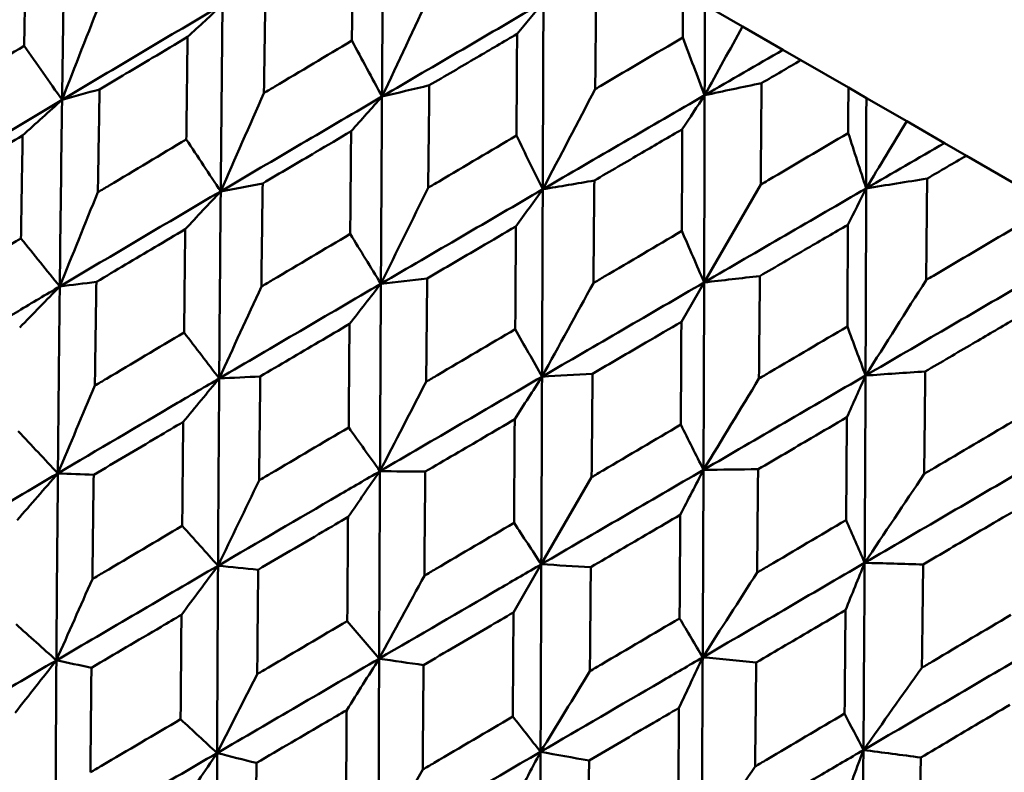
# Model space of a CAD drawing. Header units: millimetres. Extents: x 188 to 1913, y 148 to 2839.
# Tile 43 of 211: x 657.23 to 663.7, y 317.53 to 322.48. Entities that reach past the tile are written whole.
import ezdxf

# ---------------------------------------------------------------- set-up
doc = ezdxf.new("R2010")
doc.units = ezdxf.units.MM
doc.header["$LTSCALE"] = 10
doc.layers.add('Widoczne (ISO)', color=7, linetype='Continuous', lineweight=50)

msp = doc.modelspace()

# ---------------------------------------------------------------- linework, layer by layer
at = {"layer": 'Widoczne (ISO)'}
for p, q in [((661.7346, 322.5753), (661.9823, 322.4323)), ((661.9823, 322.4323), (662.2476, 322.2791)), ((662.2476, 322.2791), (662.3657, 322.2109)), ((662.678, 322.0306), (662.3657, 322.2109)), ((662.678, 322.0306), (662.7961, 321.9624)), ((662.7961, 321.9624), (663.0613, 321.8093)), ((663.0613, 321.8093), (663.3091, 321.6663)), ((663.3091, 321.6663), (663.4535, 321.5829)), ((663.7652, 321.4029), (663.4535, 321.5829)), ((662.1017, 321.3931), (661.7301, 320.7494)), ((661.5803, 320.4901), (661.7301, 320.7494)), ((660.9905, 319.4684), (660.6598, 318.8956)), ((660.4769, 318.5788), (660.6598, 318.8956)), ((659.8801, 317.5452), (659.5893, 317.0414))]:
    msp.add_line(p, q, dxfattribs=at)
msp.add_circle((644.0056, 290.0498), 50, dxfattribs=at)
for points in [[(659.6126, 321.972), (659.6151, 322.3818), (659.6178, 322.7913), (659.6207, 323.2006)], [(657.5101, 321.9505), (657.5157, 322.3591), (657.5218, 322.7674), (657.5285, 323.1752)], [(657.7678, 322.6123), (657.6814, 322.3913), (657.5956, 322.1707), (657.5101, 321.9505)], [(659.9308, 322.6464), (659.8243, 322.4211), (659.7182, 322.1963), (659.6126, 321.972)], [(657.5101, 321.9505), (657.8609, 322.1598), (658.2123, 322.3687), (658.5643, 322.5772)], [(658.3348, 322.3639), (658.4113, 322.4351), (658.4878, 322.5062), (658.5643, 322.5772)], [(658.5526, 321.3486), (658.5561, 321.7584), (658.56, 322.168), (658.5643, 322.5772)], [(659.6126, 321.972), (659.966, 322.1792), (660.3198, 322.3861), (660.6739, 322.5925)], [(660.5005, 322.3841), (660.5584, 322.4537), (660.6161, 322.5231), (660.6739, 322.5925)], [(660.6692, 321.3619), (660.6708, 321.7723), (660.6723, 322.1825), (660.6739, 322.5925)], [(661.7333, 321.9808), (661.7338, 322.179), (661.7342, 322.3772), (661.7346, 322.5753)], [(661.9823, 322.4323), (661.8992, 322.2816), (661.8162, 322.1311), (661.7333, 321.9808)], [(661.7333, 321.9808), (661.6853, 322.1072), (661.6372, 322.2335), (661.589, 322.36)], [(657.5101, 321.9505), (657.427, 322.0689), (657.3438, 322.1873), (657.2606, 322.3057)], [(659.6126, 321.972), (659.5467, 322.0945), (659.4807, 322.2171), (659.4148, 322.3397)], [(661.7333, 321.9808), (661.9047, 322.0803), (662.0761, 322.1798), (662.2476, 322.2791)], [(659.6126, 321.972), (659.7162, 321.9966), (659.8199, 322.0212), (659.9237, 322.0459)], [(661.7333, 321.9808), (661.8579, 322.0075), (661.9826, 322.0341), (662.1074, 322.0607)], [(657.5101, 321.9505), (657.5923, 321.9734), (657.6745, 321.9964), (657.7567, 322.0193)], [(658.8366, 321.9952), (658.7415, 321.7793), (658.6468, 321.5637), (658.5526, 321.3486)], [(658.5526, 321.3486), (658.9054, 321.5567), (659.2588, 321.7645), (659.6126, 321.972)], [(659.4095, 321.7434), (659.4772, 321.8197), (659.5449, 321.8959), (659.6126, 321.972)], [(659.6054, 320.7408), (659.6076, 321.1513), (659.61, 321.5618), (659.6126, 321.972)], [(661.0141, 322.021), (660.8988, 321.8008), (660.7838, 321.5811), (660.6692, 321.3619)], [(660.6692, 321.3619), (661.0237, 321.5685), (661.3785, 321.7748), (661.7333, 321.9808)], [(661.5865, 321.7571), (661.6355, 321.8318), (661.6844, 321.9064), (661.7333, 321.9808)], [(661.7301, 320.7494), (661.7313, 321.16), (661.7324, 321.5705), (661.7333, 321.9808)], [(662.7949, 321.368), (662.7953, 321.5661), (662.7957, 321.7643), (662.7961, 321.9624)], [(656.4592, 321.3208), (656.8087, 321.5311), (657.1591, 321.741), (657.5101, 321.9505)], [(657.2506, 321.7165), (657.3372, 321.7946), (657.4237, 321.8726), (657.5101, 321.9505)], [(657.4948, 320.723), (657.4994, 321.1323), (657.5045, 321.5416), (657.5101, 321.9505)], [(663.0613, 321.8093), (662.9724, 321.6619), (662.8836, 321.5148), (662.7949, 321.368)], [(660.6692, 321.3619), (660.6117, 321.4796), (660.5541, 321.5974), (660.4964, 321.7152)], [(662.7949, 321.368), (662.7556, 321.4892), (662.7163, 321.6105), (662.677, 321.7318)], [(658.5526, 321.3486), (658.4772, 321.4625), (658.4018, 321.5765), (658.3264, 321.6904)], [(662.7949, 321.368), (662.9663, 321.4675), (663.1377, 321.5669), (663.3091, 321.6663)], [(658.5526, 321.3486), (658.6445, 321.366), (658.7364, 321.3833), (658.8284, 321.4006)], [(660.6692, 321.3619), (660.7822, 321.3812), (660.8953, 321.4004), (661.0084, 321.4196)], [(662.7949, 321.368), (662.9283, 321.3895), (663.0618, 321.411), (663.1954, 321.4325)], [(657.4948, 320.723), (657.8468, 320.9318), (658.1994, 321.1404), (658.5526, 321.3486)], [(657.7449, 321.3422), (657.6611, 321.1354), (657.5777, 320.9289), (657.4948, 320.723)], [(658.3194, 321.0994), (658.3972, 321.1826), (658.4749, 321.2657), (658.5526, 321.3486)], [(658.5428, 320.1179), (658.5457, 320.5282), (658.549, 320.9385), (658.5526, 321.3486)], [(659.9162, 321.372), (659.8122, 321.1611), (659.7086, 320.9507), (659.6054, 320.7408)], [(659.6054, 320.7408), (659.9597, 320.948), (660.3143, 321.1551), (660.6692, 321.3619)], [(660.4928, 321.118), (660.5516, 321.1994), (660.6105, 321.2807), (660.6692, 321.3619)], [(660.6645, 320.1293), (660.6661, 320.5402), (660.6677, 320.9511), (660.6692, 321.3619)], [(661.7301, 320.7494), (662.085, 320.9558), (662.4399, 321.162), (662.7949, 321.368)], [(662.6746, 321.1289), (662.7147, 321.2087), (662.7548, 321.2884), (662.7949, 321.368)], [(662.7909, 320.137), (662.7926, 320.5473), (662.7939, 320.9576), (662.7949, 321.368)], [(659.6054, 320.7408), (659.5382, 320.8499), (659.471, 320.9591), (659.4038, 321.0684)], [(661.7301, 320.7494), (661.6812, 320.8621), (661.6323, 320.9749), (661.5834, 321.0877)], [(657.4948, 320.723), (657.4098, 320.8283), (657.3249, 320.9336), (657.2399, 321.0389)], [(657.4948, 320.723), (657.575, 320.7329), (657.6552, 320.7428), (657.7355, 320.7528)], [(658.5428, 320.1179), (658.8966, 320.3257), (659.2508, 320.5333), (659.6054, 320.7408)], [(659.3989, 320.4761), (659.4678, 320.5645), (659.5367, 320.6527), (659.6054, 320.7408)], [(659.5992, 319.508), (659.6011, 319.9189), (659.6032, 320.3299), (659.6054, 320.7408)], [(659.6054, 320.7408), (659.7068, 320.7526), (659.8083, 320.7644), (659.9098, 320.7762)], [(660.6645, 320.1293), (661.0196, 320.3361), (661.3748, 320.5429), (661.7301, 320.7494)], [(661.0021, 320.745), (660.8893, 320.5393), (660.7767, 320.334), (660.6645, 320.1293)], [(661.7258, 319.5166), (661.7274, 319.9275), (661.7288, 320.3385), (661.7301, 320.7494)], [(661.7301, 320.7494), (661.8521, 320.7635), (661.9742, 320.7775), (662.0964, 320.7915)], [(663.1892, 320.7651), (663.0562, 320.5552), (662.9234, 320.3458), (662.7909, 320.137)], [(662.7909, 320.137), (663.1455, 320.3435), (663.5, 320.55), (663.8543, 320.7563)], [(657.2313, 320.4526), (657.3192, 320.5429), (657.407, 320.633), (657.4948, 320.723)], [(658.8196, 320.7217), (658.727, 320.52), (658.6347, 320.3187), (658.5428, 320.1179)], [(658.5428, 320.1179), (658.4659, 320.2185), (658.3889, 320.3192), (658.312, 320.4199)], [(660.6645, 320.1293), (660.6059, 320.2335), (660.5473, 320.3378), (660.4886, 320.4421)], [(662.7909, 320.137), (662.7511, 320.2444), (662.7112, 320.352), (662.6713, 320.4595)], [(660.6645, 320.1293), (660.7752, 320.1358), (660.8859, 320.1423), (660.9966, 320.1487)], [(662.7909, 320.137), (662.9216, 320.146), (663.0524, 320.155), (663.1833, 320.164)], [(658.306, 319.8321), (658.385, 319.9275), (658.4639, 320.0228), (658.5428, 320.1179)], [(658.5428, 320.1179), (658.6327, 320.1222), (658.7226, 320.1266), (658.8125, 320.1309)], [(659.5992, 319.508), (659.9541, 319.7151), (660.3092, 319.9223), (660.6645, 320.1293)], [(659.9029, 320.0963), (659.8013, 319.8997), (659.7001, 319.7036), (659.5992, 319.508)], [(660.4849, 319.8492), (660.5449, 319.9427), (660.6047, 320.036), (660.6645, 320.1293)], [(660.6598, 318.8956), (660.6614, 319.3068), (660.663, 319.718), (660.6645, 320.1293)], [(661.7258, 319.5166), (662.0808, 319.7234), (662.4359, 319.9302), (662.7909, 320.137)], [(662.0902, 320.1168), (661.9685, 319.9162), (661.847, 319.7161), (661.7258, 319.5166)], [(662.6679, 319.8622), (662.709, 319.9539), (662.75, 320.0455), (662.7909, 320.137)], [(662.7849, 318.9051), (662.7873, 319.3156), (662.7893, 319.7262), (662.7909, 320.137)], [(657.7254, 320.0706), (657.644, 319.8779), (657.563, 319.6855), (657.4823, 319.4936)], [(657.4823, 319.4936), (657.3956, 319.5858), (657.3089, 319.6781), (657.2221, 319.7703)], [(659.5992, 319.508), (659.5307, 319.6038), (659.4622, 319.6996), (659.3937, 319.7954)], [(661.7258, 319.5166), (661.6761, 319.6157), (661.6263, 319.7148), (661.5766, 319.8139)], [(659.3893, 319.2067), (659.4593, 319.3073), (659.5293, 319.4077), (659.5992, 319.508)], [(659.5992, 319.508), (659.6985, 319.5069), (659.7978, 319.5058), (659.8972, 319.5047)], [(660.6598, 318.8956), (661.015, 319.1026), (661.3704, 319.3096), (661.7258, 319.5166)], [(661.573, 319.221), (661.624, 319.3196), (661.6749, 319.4182), (661.7258, 319.5166)], [(661.7204, 318.2833), (661.7224, 318.6942), (661.7241, 319.1053), (661.7258, 319.5166)], [(661.7258, 319.5166), (661.8453, 319.5179), (661.965, 319.5193), (662.0846, 319.5206)], [(662.7849, 318.9051), (663.1393, 319.1123), (663.4936, 319.3196), (663.8476, 319.5269)], [(656.4247, 318.8685), (656.7768, 319.0771), (657.1294, 319.2855), (657.4823, 319.4936)], [(657.215, 319.1864), (657.3041, 319.289), (657.3932, 319.3914), (657.4823, 319.4936)], [(657.4726, 318.2635), (657.4754, 318.6738), (657.4786, 319.0839), (657.4823, 319.4936)], [(657.4823, 319.4936), (657.5607, 319.4905), (657.6391, 319.4874), (657.7176, 319.4842)], [(658.805, 319.4473), (658.7146, 319.2598), (658.6246, 319.0726), (658.5349, 318.8859)], [(663.1762, 319.4898), (663.0455, 319.2943), (662.9151, 319.0994), (662.7849, 318.9051)], [(662.7849, 318.9051), (662.7444, 318.9988), (662.7039, 319.0926), (662.6634, 319.1864)], [(658.5349, 318.8859), (658.4565, 318.9733), (658.378, 319.0608), (658.2996, 319.1482)], [(660.6598, 318.8956), (660.6001, 318.9864), (660.5404, 319.0771), (660.4806, 319.1679)], [(657.4726, 318.2635), (657.8265, 318.4711), (658.1806, 318.6786), (658.5349, 318.8859)], [(658.2945, 318.5631), (658.3747, 318.6709), (658.4549, 318.7785), (658.5349, 318.8859)], [(658.5288, 317.6537), (658.5306, 318.0646), (658.5326, 318.4753), (658.5349, 318.8859)], [(658.5349, 318.8859), (658.6229, 318.8772), (658.7109, 318.8686), (658.799, 318.8599)], [(660.6598, 318.8956), (660.7682, 318.8893), (660.8767, 318.8829), (660.9851, 318.8766)], [(661.7204, 318.2833), (662.0753, 318.4904), (662.4302, 318.6977), (662.7849, 318.9051)], [(662.659, 318.594), (662.701, 318.6978), (662.743, 318.8015), (662.7849, 318.9051)], [(662.7768, 317.6734), (662.7798, 318.0837), (662.7825, 318.4943), (662.7849, 318.9051)], [(662.7849, 318.9051), (662.913, 318.9015), (663.0412, 318.8979), (663.1694, 318.8943)], [(657.7093, 318.7985), (657.6301, 318.6198), (657.5512, 318.4415), (657.4726, 318.2635)], [(659.8909, 318.8203), (659.7916, 318.638), (659.6926, 318.456), (659.5938, 318.2745)], [(662.078, 318.8405), (661.9586, 318.6542), (661.8393, 318.4685), (661.7204, 318.2833)], [(661.7204, 318.2833), (661.6698, 318.3688), (661.6192, 318.4542), (661.5686, 318.5398)], [(657.4726, 318.2635), (657.3842, 318.3426), (657.2957, 318.4217), (657.2073, 318.5008)], [(659.5938, 318.2745), (659.524, 318.357), (659.4542, 318.4394), (659.3844, 318.5219)], [(658.5288, 317.6537), (658.8838, 317.8607), (659.2388, 318.0676), (659.5938, 318.2745)], [(659.3804, 317.9362), (659.4517, 318.0491), (659.5228, 318.1619), (659.5938, 318.2745)], [(659.5893, 317.0414), (659.5907, 317.4525), (659.5922, 317.8636), (659.5938, 318.2745)], [(659.5938, 318.2745), (659.6911, 318.2605), (659.7885, 318.2465), (659.8858, 318.2324)], [(661.5644, 317.9509), (661.6165, 318.0619), (661.6685, 318.1727), (661.7204, 318.2833)], [(661.7204, 318.2833), (661.8376, 318.2719), (661.9548, 318.2605), (662.0721, 318.249)], [(662.7768, 317.6734), (663.1307, 317.8811), (663.4844, 318.0891), (663.8378, 318.2972)], [(656.4131, 317.6412), (656.7659, 317.8487), (657.1191, 318.0562), (657.4726, 318.2635)], [(657.2014, 317.9189), (657.2919, 318.034), (657.3823, 318.1489), (657.4726, 318.2635)], [(657.4657, 317.0336), (657.4675, 317.4437), (657.4698, 317.8537), (657.4726, 318.2635)], [(657.4726, 318.2635), (657.5494, 318.2472), (657.6261, 318.231), (657.7029, 318.2147)], [(663.1613, 318.215), (663.0329, 318.034), (662.9047, 317.8534), (662.7768, 317.6734)], [(658.7925, 318.1731), (658.7044, 317.9996), (658.6165, 317.8264), (658.5288, 317.6537)], [(660.979, 318.1921), (660.8707, 318.0149), (660.7627, 317.8382), (660.6549, 317.6619)], [(660.6549, 317.6619), (660.594, 317.7392), (660.5332, 317.8165), (660.4724, 317.8937)], [(662.7768, 317.6734), (662.7356, 317.7534), (662.6944, 317.8335), (662.6532, 317.9135)], [(658.5288, 317.6537), (658.4489, 317.7279), (658.3689, 317.8021), (658.289, 317.8763)], [(657.4657, 317.0336), (657.8199, 317.2402), (658.1743, 317.447), (658.5288, 317.6537)], [(658.2847, 317.2935), (658.3662, 317.4138), (658.4476, 317.5338), (658.5288, 317.6537)], [(658.5245, 316.4222), (658.5257, 316.8327), (658.5271, 317.2433), (658.5288, 317.6537)], [(658.5288, 317.6537), (658.6151, 317.6319), (658.7013, 317.6102), (658.7875, 317.5885)], [(659.5893, 317.0414), (659.9446, 317.2482), (660.2998, 317.4551), (660.6549, 317.6619)], [(660.4685, 317.3079), (660.5307, 317.4261), (660.5929, 317.5441), (660.6549, 317.6619)], [(660.6497, 316.4292), (660.6515, 316.8401), (660.6532, 317.251), (660.6549, 317.6619)], [(660.6549, 317.6619), (660.7611, 317.6427), (660.8675, 317.6235), (660.9738, 317.6043)], [(662.6477, 317.3255), (662.6908, 317.4416), (662.7338, 317.5576), (662.7768, 317.6734)], [(662.7768, 317.6734), (662.9024, 317.6571), (663.0281, 317.6408), (663.1537, 317.6245)], [(662.065, 317.5652), (661.9477, 317.3931), (661.8306, 317.2216), (661.7138, 317.0506)]]:
    msp.add_open_spline(points, degree=3, dxfattribs=at)
for points, knots in [([(659.4148, 322.3397), (659.4159, 322.4602), (659.417, 322.5806), (659.4191, 322.8031), (659.42, 322.9053), (659.421, 323.0074)], [0.02528165, 0.02528165, 0.02528165, 0.02528165, 0.06150593, 0.06150593, 0.09223152, 0.09223152, 0.09223152, 0.09223152]), ([(657.2606, 322.3057), (657.263, 322.4399), (657.2654, 322.574), (657.2695, 322.7977), (657.2712, 322.8873), (657.2729, 322.977)], [0.02104899, 0.02104899, 0.02104899, 0.02104899, 0.0615671, 0.0615671, 0.08866561, 0.08866561, 0.08866561, 0.08866561]), ([(661.0205, 322.6882), (661.0186, 322.4846), (661.0166, 322.2809), (661.0145, 322.0585), (661.0143, 322.0397), (661.0141, 322.021)], [0.0297954, 0.0297954, 0.0297954, 0.0297954, 0.09092493, 0.09092493, 0.09655955, 0.09655955, 0.09655955, 0.09655955]), ([(658.8466, 322.6677), (658.8436, 322.4714), (658.8407, 322.275), (658.8374, 322.0508), (658.837, 322.023), (658.8366, 321.9952)], [0.02983351, 0.02983351, 0.02983351, 0.02983351, 0.0889495, 0.0889495, 0.09731113, 0.09731113, 0.09731113, 0.09731113]), ([(661.589, 322.36), (661.589, 322.3606), (661.589, 322.3612), (661.5894, 322.4608), (661.5898, 322.5597), (661.5902, 322.6587)], [0.02951568, 0.02951568, 0.02951568, 0.02951568, 0.02969929, 0.02969929, 0.05939589, 0.05939589, 0.05939589, 0.05939589]), ([(658.3348, 322.3639), (658.2575, 322.3179), (658.1802, 322.2719), (657.9875, 322.1571), (657.8721, 322.0882), (657.7567, 322.0193)], [0.03448054, 0.03448054, 0.03448054, 0.03448054, 0.06157222, 0.06157222, 0.10209717, 0.10209717, 0.10209717, 0.10209717]), ([(658.3264, 321.6904), (658.328, 321.825), (658.3296, 321.9595), (658.3325, 322.184), (658.3336, 322.2739), (658.3348, 322.3639)], [0.02104899, 0.02104899, 0.02104899, 0.02104899, 0.0615671, 0.0615671, 0.08866561, 0.08866561, 0.08866561, 0.08866561]), ([(660.5005, 322.3841), (660.4122, 322.3324), (660.324, 322.2807), (660.1317, 322.168), (660.0277, 322.1069), (659.9237, 322.0459)], [0.03078053, 0.03078053, 0.03078053, 0.03078053, 0.06149921, 0.06149921, 0.09773041, 0.09773041, 0.09773041, 0.09773041]), ([(660.4964, 321.7152), (660.4972, 321.8359), (660.4979, 321.9565), (660.4993, 322.1795), (660.4999, 322.2818), (660.5005, 322.3841)], [0.02528165, 0.02528165, 0.02528165, 0.02528165, 0.06150593, 0.06150593, 0.09223152, 0.09223152, 0.09223152, 0.09223152]), ([(661.0141, 322.021), (661.0302, 322.0304), (661.0462, 322.0399), (661.2378, 322.153), (661.4134, 322.2565), (661.589, 322.36)], [0.0853813, 0.0853813, 0.0853813, 0.0853813, 0.09097809, 0.09097809, 0.15214536, 0.15214536, 0.15214536, 0.15214536]), ([(656.683, 321.9553), (656.7075, 321.9702), (656.7321, 321.9851), (656.9244, 322.102), (657.0925, 322.2039), (657.2606, 322.3057)], [0.07597559, 0.07597559, 0.07597559, 0.07597559, 0.08464777, 0.08464777, 0.14401425, 0.14401425, 0.14401425, 0.14401425]), ([(658.8366, 321.9952), (658.8604, 322.0094), (658.8842, 322.0236), (659.0768, 322.1385), (659.2458, 322.2391), (659.4148, 322.3397)], [0.0806421, 0.0806421, 0.0806421, 0.0806421, 0.08897282, 0.08897282, 0.14811965, 0.14811965, 0.14811965, 0.14811965]), ([(662.3657, 322.2109), (662.2801, 322.1612), (662.1945, 322.1114), (662.1085, 322.0613), (662.1079, 322.061), (662.1074, 322.0607)], [0, 0, 0, 0, 0.02969567, 0.02969567, 0.02988021, 0.02988021, 0.02988021, 0.02988021]), ([(659.9237, 322.0459), (659.9215, 321.8491), (659.9192, 321.6523), (659.9168, 321.4277), (659.9165, 321.3998), (659.9162, 321.372)], [0.02983351, 0.02983351, 0.02983351, 0.02983351, 0.0889495, 0.0889495, 0.09731113, 0.09731113, 0.09731113, 0.09731113]), ([(662.1074, 322.0607), (662.1057, 321.8569), (662.1039, 321.6532), (662.102, 321.4306), (662.1018, 321.4118), (662.1017, 321.3931)], [0.0297954, 0.0297954, 0.0297954, 0.0297954, 0.09092493, 0.09092493, 0.09655955, 0.09655955, 0.09655955, 0.09655955]), ([(662.677, 321.7318), (662.677, 321.7324), (662.677, 321.7331), (662.6773, 321.8326), (662.6777, 321.9316), (662.678, 322.0306)], [0.02951568, 0.02951568, 0.02951568, 0.02951568, 0.02969929, 0.02969929, 0.05939589, 0.05939589, 0.05939589, 0.05939589]), ([(657.7567, 322.0193), (657.7531, 321.8225), (657.7497, 321.6257), (657.7459, 321.3999), (657.7454, 321.3711), (657.7449, 321.3422)], [0.02530969, 0.02530969, 0.02530969, 0.02530969, 0.08465152, 0.08465152, 0.09334823, 0.09334823, 0.09334823, 0.09334823]), ([(657.2506, 321.7165), (657.1842, 321.6767), (657.1179, 321.6369), (656.9243, 321.5207), (656.7972, 321.4443), (656.6702, 321.3678)], [0.03825175, 0.03825175, 0.03825175, 0.03825175, 0.06160817, 0.06160817, 0.10638617, 0.10638617, 0.10638617, 0.10638617]), ([(657.2399, 321.0389), (657.2421, 321.1874), (657.2445, 321.3358), (657.2481, 321.5617), (657.2493, 321.6391), (657.2506, 321.7165)], [0.01681985, 0.01681985, 0.01681985, 0.01681985, 0.06159108, 0.06159108, 0.08495433, 0.08495433, 0.08495433, 0.08495433]), ([(659.4095, 321.7434), (659.3318, 321.6977), (659.2542, 321.6519), (659.0605, 321.5376), (658.9444, 321.4691), (658.8284, 321.4006)], [0.03448054, 0.03448054, 0.03448054, 0.03448054, 0.06157222, 0.06157222, 0.10209717, 0.10209717, 0.10209717, 0.10209717]), ([(659.4038, 321.0684), (659.4049, 321.2032), (659.406, 321.3381), (659.4079, 321.5631), (659.4087, 321.6532), (659.4095, 321.7434)], [0.02104899, 0.02104899, 0.02104899, 0.02104899, 0.0615671, 0.0615671, 0.08866561, 0.08866561, 0.08866561, 0.08866561]), ([(659.9162, 321.372), (659.94, 321.3861), (659.9639, 321.4002), (660.1573, 321.5147), (660.3268, 321.615), (660.4964, 321.7152)], [0.0806421, 0.0806421, 0.0806421, 0.0806421, 0.08897282, 0.08897282, 0.14811965, 0.14811965, 0.14811965, 0.14811965]), ([(661.5865, 321.7571), (661.498, 321.7055), (661.4096, 321.6539), (661.2169, 321.5415), (661.1126, 321.4806), (661.0084, 321.4196)], [0.03078053, 0.03078053, 0.03078053, 0.03078053, 0.06149921, 0.06149921, 0.09773041, 0.09773041, 0.09773041, 0.09773041]), ([(661.5834, 321.0877), (661.5839, 321.2084), (661.5845, 321.3292), (661.5855, 321.5523), (661.586, 321.6547), (661.5865, 321.7571)], [0.02528165, 0.02528165, 0.02528165, 0.02528165, 0.06150593, 0.06150593, 0.09223152, 0.09223152, 0.09223152, 0.09223152]), ([(662.1017, 321.3931), (662.1177, 321.4025), (662.1338, 321.412), (662.3256, 321.5249), (662.5013, 321.6284), (662.677, 321.7318)], [0.0853813, 0.0853813, 0.0853813, 0.0853813, 0.09097809, 0.09097809, 0.15214536, 0.15214536, 0.15214536, 0.15214536]), ([(657.7449, 321.3422), (657.7696, 321.357), (657.7943, 321.3718), (657.988, 321.4879), (658.1571, 321.5892), (658.3264, 321.6904)], [0.07597559, 0.07597559, 0.07597559, 0.07597559, 0.08464777, 0.08464777, 0.14401425, 0.14401425, 0.14401425, 0.14401425]), ([(663.4535, 321.5829), (663.368, 321.5331), (663.2825, 321.4833), (663.1964, 321.4331), (663.1959, 321.4328), (663.1954, 321.4325)], [0, 0, 0, 0, 0.02969567, 0.02969567, 0.02988021, 0.02988021, 0.02988021, 0.02988021]), ([(658.8284, 321.4006), (658.8257, 321.2033), (658.8232, 321.0059), (658.8203, 320.7796), (658.82, 320.7506), (658.8196, 320.7217)], [0.02530969, 0.02530969, 0.02530969, 0.02530969, 0.08465152, 0.08465152, 0.09334823, 0.09334823, 0.09334823, 0.09334823]), ([(661.0084, 321.4196), (661.0065, 321.2226), (661.0047, 321.0256), (661.0026, 320.8007), (661.0024, 320.7729), (661.0021, 320.745)], [0.02983351, 0.02983351, 0.02983351, 0.02983351, 0.0889495, 0.0889495, 0.09731113, 0.09731113, 0.09731113, 0.09731113]), ([(663.1954, 321.4325), (663.1936, 321.2288), (663.1917, 321.0251), (663.1896, 320.8027), (663.1894, 320.7839), (663.1892, 320.7651)], [0.0297954, 0.0297954, 0.0297954, 0.0297954, 0.09092493, 0.09092493, 0.09655955, 0.09655955, 0.09655955, 0.09655955]), ([(660.4928, 321.118), (660.4149, 321.0724), (660.337, 321.0267), (660.1427, 320.9128), (660.0262, 320.8445), (659.9098, 320.7762)], [0.03448054, 0.03448054, 0.03448054, 0.03448054, 0.06157222, 0.06157222, 0.10209717, 0.10209717, 0.10209717, 0.10209717]), ([(660.4886, 320.4421), (660.4894, 320.5771), (660.4903, 320.7121), (660.4916, 320.9374), (660.4922, 321.0277), (660.4928, 321.118)], [0.02104899, 0.02104899, 0.02104899, 0.02104899, 0.0615671, 0.0615671, 0.08866561, 0.08866561, 0.08866561, 0.08866561]), ([(662.6746, 321.1289), (662.5861, 321.0773), (662.4977, 321.0257), (662.3049, 320.9133), (662.2006, 320.8524), (662.0964, 320.7915)], [0.03078053, 0.03078053, 0.03078053, 0.03078053, 0.06149921, 0.06149921, 0.09773041, 0.09773041, 0.09773041, 0.09773041]), ([(662.6713, 320.4595), (662.672, 320.5803), (662.6726, 320.701), (662.6736, 320.9241), (662.6741, 321.0265), (662.6746, 321.1289)], [0.02528165, 0.02528165, 0.02528165, 0.02528165, 0.06150593, 0.06150593, 0.09223152, 0.09223152, 0.09223152, 0.09223152]), ([(658.3194, 321.0994), (658.2526, 321.0598), (658.1859, 321.0202), (657.9912, 320.9047), (657.8633, 320.8288), (657.7355, 320.7528)], [0.03825175, 0.03825175, 0.03825175, 0.03825175, 0.06160817, 0.06160817, 0.10638617, 0.10638617, 0.10638617, 0.10638617]), ([(658.312, 320.4199), (658.3136, 320.5688), (658.3152, 320.7176), (658.3177, 320.9441), (658.3185, 321.0218), (658.3194, 321.0994)], [0.01681985, 0.01681985, 0.01681985, 0.01681985, 0.06159108, 0.06159108, 0.08495433, 0.08495433, 0.08495433, 0.08495433]), ([(658.8196, 320.7217), (658.8444, 320.7364), (658.8692, 320.7512), (659.0639, 320.8668), (659.2338, 320.9676), (659.4038, 321.0684)], [0.07597559, 0.07597559, 0.07597559, 0.07597559, 0.08464777, 0.08464777, 0.14401425, 0.14401425, 0.14401425, 0.14401425]), ([(661.0021, 320.745), (661.026, 320.7591), (661.0499, 320.7732), (661.2437, 320.8875), (661.4135, 320.9876), (661.5834, 321.0877)], [0.0806421, 0.0806421, 0.0806421, 0.0806421, 0.08897282, 0.08897282, 0.14811965, 0.14811965, 0.14811965, 0.14811965]), ([(663.1892, 320.7651), (663.2053, 320.7746), (663.2213, 320.7841), (663.4129, 320.8972), (663.5884, 321.0007), (663.7638, 321.1043)], [0.0853813, 0.0853813, 0.0853813, 0.0853813, 0.09097809, 0.09097809, 0.15214536, 0.15214536, 0.15214536, 0.15214536]), ([(656.6566, 320.6877), (656.6816, 320.7027), (656.7066, 320.7178), (656.9009, 320.8349), (657.0703, 320.937), (657.2399, 321.0389)], [0.07138254, 0.07138254, 0.07138254, 0.07138254, 0.08018544, 0.08018544, 0.13983561, 0.13983561, 0.13983561, 0.13983561]), ([(657.7355, 320.7528), (657.7324, 320.5548), (657.7295, 320.3567), (657.7263, 320.1292), (657.7258, 320.0999), (657.7254, 320.0706)], [0.02053386, 0.02053386, 0.02053386, 0.02053386, 0.08016461, 0.08016461, 0.08898694, 0.08898694, 0.08898694, 0.08898694]), ([(659.9098, 320.7762), (659.9077, 320.5786), (659.9057, 320.3809), (659.9035, 320.1542), (659.9032, 320.1253), (659.9029, 320.0963)], [0.02530969, 0.02530969, 0.02530969, 0.02530969, 0.08465152, 0.08465152, 0.09334823, 0.09334823, 0.09334823, 0.09334823]), ([(662.0964, 320.7915), (662.0946, 320.5945), (662.0928, 320.3974), (662.0907, 320.1725), (662.0905, 320.1447), (662.0902, 320.1168)], [0.02983351, 0.02983351, 0.02983351, 0.02983351, 0.0889495, 0.0889495, 0.09731113, 0.09731113, 0.09731113, 0.09731113]), ([(656.44, 320.0954), (656.7007, 320.2509), (656.9616, 320.4063), (657.3133, 320.6153), (657.404, 320.6691), (657.4948, 320.723)], [0.3692784, 0.3692784, 0.3692784, 0.3692784, 0.4608442, 0.4608442, 0.492629, 0.492629, 0.492629, 0.492629]), ([(657.4823, 319.4936), (657.485, 319.7981), (657.488, 320.1023), (657.4924, 320.5119), (657.4936, 320.6174), (657.4948, 320.723)], [0.3692784, 0.3692784, 0.3692784, 0.3692784, 0.4608442, 0.4608442, 0.492629, 0.492629, 0.492629, 0.492629]), ([(659.3989, 320.4761), (659.3319, 320.4367), (659.2649, 320.3973), (659.0694, 320.2823), (658.9409, 320.2066), (658.8125, 320.1309)], [0.03825175, 0.03825175, 0.03825175, 0.03825175, 0.06160817, 0.06160817, 0.10638617, 0.10638617, 0.10638617, 0.10638617]), ([(659.3937, 319.7954), (659.3948, 319.9446), (659.3959, 320.0937), (659.3977, 320.3206), (659.3983, 320.3984), (659.3989, 320.4761)], [0.01681985, 0.01681985, 0.01681985, 0.01681985, 0.06159108, 0.06159108, 0.08495433, 0.08495433, 0.08495433, 0.08495433]), ([(661.5803, 320.4901), (661.5024, 320.4445), (661.4244, 320.3989), (661.2298, 320.2852), (661.1132, 320.217), (660.9966, 320.1487)], [0.03448054, 0.03448054, 0.03448054, 0.03448054, 0.06157222, 0.06157222, 0.10209717, 0.10209717, 0.10209717, 0.10209717]), ([(661.5766, 319.8139), (661.5774, 319.949), (661.5781, 320.084), (661.5794, 320.3094), (661.5798, 320.3997), (661.5803, 320.4901)], [0.02104899, 0.02104899, 0.02104899, 0.02104899, 0.0615671, 0.0615671, 0.08866561, 0.08866561, 0.08866561, 0.08866561]), ([(663.7605, 320.5019), (663.6722, 320.4503), (663.584, 320.3986), (663.3916, 320.2859), (663.2874, 320.2249), (663.1833, 320.164)], [0.03078053, 0.03078053, 0.03078053, 0.03078053, 0.06149921, 0.06149921, 0.09773041, 0.09773041, 0.09773041, 0.09773041]), ([(657.7254, 320.0706), (657.7506, 320.0856), (657.7757, 320.1005), (657.9711, 320.217), (658.1415, 320.3185), (658.312, 320.4199)], [0.07138254, 0.07138254, 0.07138254, 0.07138254, 0.08018544, 0.08018544, 0.13983561, 0.13983561, 0.13983561, 0.13983561]), ([(659.9029, 320.0963), (659.9278, 320.111), (659.9526, 320.1257), (660.1478, 320.2409), (660.3182, 320.3415), (660.4886, 320.4421)], [0.07597559, 0.07597559, 0.07597559, 0.07597559, 0.08464777, 0.08464777, 0.14401425, 0.14401425, 0.14401425, 0.14401425]), ([(662.0902, 320.1168), (662.1141, 320.1309), (662.138, 320.145), (662.3318, 320.2592), (662.5015, 320.3594), (662.6713, 320.4595)], [0.0806421, 0.0806421, 0.0806421, 0.0806421, 0.08897282, 0.08897282, 0.14811965, 0.14811965, 0.14811965, 0.14811965]), ([(660.9966, 320.1487), (660.9948, 319.9509), (660.993, 319.7531), (660.991, 319.5264), (660.9907, 319.4974), (660.9905, 319.4684)], [0.02530969, 0.02530969, 0.02530969, 0.02530969, 0.08465152, 0.08465152, 0.09334823, 0.09334823, 0.09334823, 0.09334823]), ([(663.1833, 320.164), (663.1813, 319.9671), (663.1792, 319.7702), (663.1768, 319.5455), (663.1765, 319.5177), (663.1762, 319.4898)], [0.02983351, 0.02983351, 0.02983351, 0.02983351, 0.0889495, 0.0889495, 0.09731113, 0.09731113, 0.09731113, 0.09731113]), ([(657.4823, 319.4936), (657.7445, 319.6483), (658.0068, 319.8028), (658.3605, 320.0107), (658.4516, 320.0643), (658.5428, 320.1179)], [0.3692784, 0.3692784, 0.3692784, 0.3692784, 0.4608442, 0.4608442, 0.492629, 0.492629, 0.492629, 0.492629]), ([(658.5349, 318.8859), (658.5366, 319.1909), (658.5385, 319.4958), (658.5413, 319.9063), (658.542, 320.0121), (658.5428, 320.1179)], [0.3692784, 0.3692784, 0.3692784, 0.3692784, 0.4608442, 0.4608442, 0.492629, 0.492629, 0.492629, 0.492629]), ([(658.8125, 320.1309), (658.8102, 319.9325), (658.808, 319.734), (658.8056, 319.5061), (658.8053, 319.4767), (658.805, 319.4473)], [0.02053386, 0.02053386, 0.02053386, 0.02053386, 0.08016461, 0.08016461, 0.08898694, 0.08898694, 0.08898694, 0.08898694]), ([(658.306, 319.8321), (658.2502, 319.7991), (658.1943, 319.7662), (657.9981, 319.6502), (657.8578, 319.5672), (657.7176, 319.4842)], [0.04208868, 0.04208868, 0.04208868, 0.04208868, 0.06158988, 0.06158988, 0.11059803, 0.11059803, 0.11059803, 0.11059803]), ([(658.2996, 319.1482), (658.301, 319.3113), (658.3026, 319.4744), (658.3048, 319.7023), (658.3054, 319.7672), (658.306, 319.8321)], [0.01259731, 0.01259731, 0.01259731, 0.01259731, 0.06159863, 0.06159863, 0.08110666, 0.08110666, 0.08110666, 0.08110666]), ([(660.4849, 319.8492), (660.4177, 319.8098), (660.3506, 319.7705), (660.1546, 319.6557), (660.0259, 319.5802), (659.8972, 319.5047)], [0.03825175, 0.03825175, 0.03825175, 0.03825175, 0.06160817, 0.06160817, 0.10638617, 0.10638617, 0.10638617, 0.10638617]), ([(660.4806, 319.1679), (660.4816, 319.3171), (660.4825, 319.4663), (660.4839, 319.6934), (660.4844, 319.7713), (660.4849, 319.8492)], [0.01681985, 0.01681985, 0.01681985, 0.01681985, 0.06159108, 0.06159108, 0.08495433, 0.08495433, 0.08495433, 0.08495433]), ([(662.6679, 319.8622), (662.59, 319.8165), (662.5121, 319.7709), (662.3177, 319.6571), (662.2012, 319.5888), (662.0846, 319.5206)], [0.03448054, 0.03448054, 0.03448054, 0.03448054, 0.06157222, 0.06157222, 0.10209717, 0.10209717, 0.10209717, 0.10209717]), ([(662.6634, 319.1864), (662.6644, 319.3214), (662.6653, 319.4563), (662.6668, 319.6816), (662.6673, 319.7719), (662.6679, 319.8622)], [0.02104899, 0.02104899, 0.02104899, 0.02104899, 0.0615671, 0.0615671, 0.08866561, 0.08866561, 0.08866561, 0.08866561]), ([(663.1762, 319.4898), (663.2, 319.5039), (663.2239, 319.5181), (663.4172, 319.6325), (663.5866, 319.7329), (663.756, 319.8333)], [0.0806421, 0.0806421, 0.0806421, 0.0806421, 0.08897282, 0.08897282, 0.14811965, 0.14811965, 0.14811965, 0.14811965]), ([(658.805, 319.4473), (658.8302, 319.4622), (658.8554, 319.4772), (659.0516, 319.5932), (659.2226, 319.6943), (659.3937, 319.7954)], [0.07138254, 0.07138254, 0.07138254, 0.07138254, 0.08018544, 0.08018544, 0.13983561, 0.13983561, 0.13983561, 0.13983561]), ([(660.9905, 319.4684), (661.0154, 319.4831), (661.0403, 319.4977), (661.2356, 319.6129), (661.4061, 319.7134), (661.5766, 319.8139)], [0.07597559, 0.07597559, 0.07597559, 0.07597559, 0.08464777, 0.08464777, 0.14401425, 0.14401425, 0.14401425, 0.14401425]), ([(658.5349, 318.8859), (658.7982, 319.0399), (659.0615, 319.1939), (659.4163, 319.4012), (659.5077, 319.4546), (659.5992, 319.508)], [0.3692784, 0.3692784, 0.3692784, 0.3692784, 0.4608442, 0.4608442, 0.492629, 0.492629, 0.492629, 0.492629]), ([(659.5938, 318.2745), (659.5951, 318.5798), (659.5964, 318.8851), (659.5982, 319.2961), (659.5987, 319.402), (659.5992, 319.508)], [0.3692784, 0.3692784, 0.3692784, 0.3692784, 0.4608442, 0.4608442, 0.492629, 0.492629, 0.492629, 0.492629]), ([(659.8972, 319.5047), (659.8953, 319.306), (659.8935, 319.1073), (659.8914, 318.8792), (659.8912, 318.8497), (659.8909, 318.8203)], [0.02053386, 0.02053386, 0.02053386, 0.02053386, 0.08016461, 0.08016461, 0.08898694, 0.08898694, 0.08898694, 0.08898694]), ([(662.0846, 319.5206), (662.0827, 319.3228), (662.0808, 319.1251), (662.0786, 318.8984), (662.0783, 318.8694), (662.078, 318.8405)], [0.02530969, 0.02530969, 0.02530969, 0.02530969, 0.08465152, 0.08465152, 0.09334823, 0.09334823, 0.09334823, 0.09334823]), ([(657.7176, 319.4842), (657.715, 319.2848), (657.7126, 319.0852), (657.7099, 318.8566), (657.7096, 318.8276), (657.7093, 318.7985)], [0.01556037, 0.01556037, 0.01556037, 0.01556037, 0.07555527, 0.07555527, 0.08428623, 0.08428623, 0.08428623, 0.08428623]), ([(659.3893, 319.2067), (659.3333, 319.1738), (659.2772, 319.1409), (659.0804, 319.0253), (658.9397, 318.9426), (658.799, 318.8599)], [0.04208868, 0.04208868, 0.04208868, 0.04208868, 0.06158988, 0.06158988, 0.11059803, 0.11059803, 0.11059803, 0.11059803]), ([(659.3844, 318.5219), (659.3856, 318.6852), (659.3867, 318.8485), (659.3884, 319.0767), (659.3888, 319.1417), (659.3893, 319.2067)], [0.01259731, 0.01259731, 0.01259731, 0.01259731, 0.06159863, 0.06159863, 0.08110666, 0.08110666, 0.08110666, 0.08110666]), ([(661.573, 319.221), (661.5058, 319.1816), (661.4387, 319.1423), (661.2427, 319.0275), (661.1139, 318.952), (660.9851, 318.8766)], [0.03825175, 0.03825175, 0.03825175, 0.03825175, 0.06160817, 0.06160817, 0.10638617, 0.10638617, 0.10638617, 0.10638617]), ([(661.5686, 318.5398), (661.5696, 318.6889), (661.5706, 318.8381), (661.572, 319.0652), (661.5725, 319.1431), (661.573, 319.221)], [0.01681985, 0.01681985, 0.01681985, 0.01681985, 0.06159108, 0.06159108, 0.08495433, 0.08495433, 0.08495433, 0.08495433]), ([(662.078, 318.8405), (662.1029, 318.8552), (662.1278, 318.8699), (662.3229, 318.9851), (662.4932, 319.0858), (662.6634, 319.1864)], [0.07597559, 0.07597559, 0.07597559, 0.07597559, 0.08464777, 0.08464777, 0.14401425, 0.14401425, 0.14401425, 0.14401425]), ([(663.7512, 319.2367), (663.6735, 319.191), (663.5958, 319.1452), (663.4019, 319.0311), (663.2857, 318.9627), (663.1694, 318.8943)], [0.03448054, 0.03448054, 0.03448054, 0.03448054, 0.06157222, 0.06157222, 0.10209717, 0.10209717, 0.10209717, 0.10209717]), ([(657.7093, 318.7985), (657.7342, 318.8133), (657.7591, 318.8281), (657.9559, 318.9447), (658.1277, 319.0464), (658.2996, 319.1482)], [0.06686277, 0.06686277, 0.06686277, 0.06686277, 0.07557848, 0.07557848, 0.13558897, 0.13558897, 0.13558897, 0.13558897]), ([(659.8909, 318.8203), (659.9162, 318.8352), (659.9415, 318.8501), (660.138, 318.966), (660.3093, 319.0669), (660.4806, 319.1679)], [0.07138254, 0.07138254, 0.07138254, 0.07138254, 0.08018544, 0.08018544, 0.13983561, 0.13983561, 0.13983561, 0.13983561]), ([(658.799, 318.8599), (658.797, 318.6601), (658.7951, 318.4602), (658.7931, 318.2313), (658.7928, 318.2022), (658.7925, 318.1731)], [0.01556037, 0.01556037, 0.01556037, 0.01556037, 0.07555527, 0.07555527, 0.08428623, 0.08428623, 0.08428623, 0.08428623]), ([(659.5938, 318.2745), (659.8576, 318.4283), (660.1214, 318.582), (660.4767, 318.7889), (660.5682, 318.8423), (660.6598, 318.8956)], [0.3692784, 0.3692784, 0.3692784, 0.3692784, 0.4608442, 0.4608442, 0.492629, 0.492629, 0.492629, 0.492629]), ([(660.6549, 317.6619), (660.6561, 317.9673), (660.6573, 318.2725), (660.6589, 318.6837), (660.6594, 318.7897), (660.6598, 318.8956)], [0.3692784, 0.3692784, 0.3692784, 0.3692784, 0.4608442, 0.4608442, 0.492629, 0.492629, 0.492629, 0.492629]), ([(660.9851, 318.8766), (660.9833, 318.6778), (660.9816, 318.4791), (660.9795, 318.2509), (660.9793, 318.2215), (660.979, 318.1921)], [0.02053386, 0.02053386, 0.02053386, 0.02053386, 0.08016461, 0.08016461, 0.08898694, 0.08898694, 0.08898694, 0.08898694]), ([(663.1694, 318.8943), (663.1672, 318.6967), (663.1648, 318.4993), (663.162, 318.2729), (663.1616, 318.244), (663.1613, 318.215)], [0.02530969, 0.02530969, 0.02530969, 0.02530969, 0.08465152, 0.08465152, 0.09334823, 0.09334823, 0.09334823, 0.09334823]), ([(662.659, 318.594), (662.5919, 318.5546), (662.5249, 318.5151), (662.3293, 318.4002), (662.2007, 318.3246), (662.0721, 318.249)], [0.03825175, 0.03825175, 0.03825175, 0.03825175, 0.06160817, 0.06160817, 0.10638617, 0.10638617, 0.10638617, 0.10638617]), ([(662.6532, 317.9135), (662.6545, 318.0625), (662.6558, 318.2116), (662.6577, 318.4384), (662.6583, 318.5162), (662.659, 318.594)], [0.01681985, 0.01681985, 0.01681985, 0.01681985, 0.06159108, 0.06159108, 0.08495433, 0.08495433, 0.08495433, 0.08495433]), ([(658.2945, 318.5631), (658.2498, 318.5368), (658.2051, 318.5105), (658.0079, 318.3944), (657.8554, 318.3046), (657.7029, 318.2147)], [0.04598621, 0.04598621, 0.04598621, 0.04598621, 0.06155279, 0.06155279, 0.11473062, 0.11473062, 0.11473062, 0.11473062]), ([(658.289, 317.8763), (658.2903, 318.0534), (658.2917, 318.2305), (658.2936, 318.4594), (658.294, 318.5113), (658.2945, 318.5631)], [0.00838421, 0.00838421, 0.00838421, 0.00838421, 0.06155515, 0.06155515, 0.07712864, 0.07712864, 0.07712864, 0.07712864]), ([(660.4769, 318.5788), (660.4208, 318.5459), (660.3647, 318.5131), (660.1677, 318.3976), (660.0267, 318.315), (659.8858, 318.2324)], [0.04208868, 0.04208868, 0.04208868, 0.04208868, 0.06158988, 0.06158988, 0.11059803, 0.11059803, 0.11059803, 0.11059803]), ([(660.4724, 317.8937), (660.4735, 318.0571), (660.4745, 318.2204), (660.476, 318.4488), (660.4764, 318.5138), (660.4769, 318.5788)], [0.01259731, 0.01259731, 0.01259731, 0.01259731, 0.06159863, 0.06159863, 0.08110666, 0.08110666, 0.08110666, 0.08110666]), ([(660.979, 318.1921), (661.0043, 318.207), (661.0296, 318.2219), (661.2261, 318.3378), (661.3974, 318.4387), (661.5686, 318.5398)], [0.07138254, 0.07138254, 0.07138254, 0.07138254, 0.08018544, 0.08018544, 0.13983561, 0.13983561, 0.13983561, 0.13983561]), ([(663.1613, 318.215), (663.1861, 318.2298), (663.2109, 318.2445), (663.4055, 318.3601), (663.5752, 318.4611), (663.7448, 318.5621)], [0.07597559, 0.07597559, 0.07597559, 0.07597559, 0.08464777, 0.08464777, 0.14401425, 0.14401425, 0.14401425, 0.14401425]), ([(658.7925, 318.1731), (658.8175, 318.1878), (658.8426, 318.2026), (659.0398, 318.3188), (659.2121, 318.4203), (659.3844, 318.5219)], [0.06686277, 0.06686277, 0.06686277, 0.06686277, 0.07557848, 0.07557848, 0.13558897, 0.13558897, 0.13558897, 0.13558897]), ([(660.6549, 317.6619), (660.9187, 317.8157), (661.1824, 317.9694), (661.5374, 318.1765), (661.6289, 318.2299), (661.7204, 318.2833)], [0.3692784, 0.3692784, 0.3692784, 0.3692784, 0.4608442, 0.4608442, 0.492629, 0.492629, 0.492629, 0.492629]), ([(661.7138, 317.0506), (661.7156, 317.3556), (661.7172, 317.6606), (661.7193, 318.0715), (661.7198, 318.1774), (661.7204, 318.2833)], [0.3692784, 0.3692784, 0.3692784, 0.3692784, 0.4608442, 0.4608442, 0.492629, 0.492629, 0.492629, 0.492629]), ([(657.7029, 318.2147), (657.7008, 318.0136), (657.6989, 317.8125), (657.6968, 317.5833), (657.6965, 317.5551), (657.6963, 317.527)], [0.01044349, 0.01044349, 0.01044349, 0.01044349, 0.07085106, 0.07085106, 0.07930241, 0.07930241, 0.07930241, 0.07930241]), ([(659.8858, 318.2324), (659.8841, 318.0324), (659.8824, 317.8325), (659.8806, 317.6034), (659.8803, 317.5743), (659.8801, 317.5452)], [0.01556037, 0.01556037, 0.01556037, 0.01556037, 0.07555527, 0.07555527, 0.08428623, 0.08428623, 0.08428623, 0.08428623]), ([(662.0721, 318.249), (662.0701, 318.0504), (662.068, 317.8518), (662.0656, 317.6239), (662.0653, 317.5945), (662.065, 317.5652)], [0.02053386, 0.02053386, 0.02053386, 0.02053386, 0.08016461, 0.08016461, 0.08898694, 0.08898694, 0.08898694, 0.08898694]), ([(661.5644, 317.9509), (661.5084, 317.918), (661.4524, 317.8851), (661.2555, 317.7696), (661.1146, 317.6869), (660.9738, 317.6043)], [0.04208868, 0.04208868, 0.04208868, 0.04208868, 0.06158988, 0.06158988, 0.11059803, 0.11059803, 0.11059803, 0.11059803]), ([(661.5592, 317.2662), (661.5605, 317.4295), (661.5618, 317.5927), (661.5635, 317.8209), (661.5639, 317.8859), (661.5644, 317.9509)], [0.01259731, 0.01259731, 0.01259731, 0.01259731, 0.06159863, 0.06159863, 0.08110666, 0.08110666, 0.08110666, 0.08110666]), ([(663.7385, 317.9707), (663.6717, 317.9311), (663.6049, 317.8916), (663.41, 317.7762), (663.2819, 317.7003), (663.1537, 317.6245)], [0.03825175, 0.03825175, 0.03825175, 0.03825175, 0.06160817, 0.06160817, 0.10638617, 0.10638617, 0.10638617, 0.10638617]), ([(659.3804, 317.9362), (659.3357, 317.9099), (659.2909, 317.8837), (659.0933, 317.7678), (658.9404, 317.6781), (658.7875, 317.5885)], [0.04598621, 0.04598621, 0.04598621, 0.04598621, 0.06155279, 0.06155279, 0.11473062, 0.11473062, 0.11473062, 0.11473062]), ([(659.3759, 317.2488), (659.3771, 317.426), (659.3782, 317.6032), (659.3797, 317.8324), (659.3801, 317.8843), (659.3804, 317.9362)], [0.00838421, 0.00838421, 0.00838421, 0.00838421, 0.06155515, 0.06155515, 0.07712864, 0.07712864, 0.07712864, 0.07712864]), ([(659.8801, 317.5452), (659.9051, 317.5599), (659.9302, 317.5746), (660.1276, 317.6908), (660.3, 317.7922), (660.4724, 317.8937)], [0.06686277, 0.06686277, 0.06686277, 0.06686277, 0.07557848, 0.07557848, 0.13558897, 0.13558897, 0.13558897, 0.13558897]), ([(662.065, 317.5652), (662.0902, 317.5801), (662.1154, 317.595), (662.3116, 317.7111), (662.4824, 317.8123), (662.6532, 317.9135)], [0.07138254, 0.07138254, 0.07138254, 0.07138254, 0.08018544, 0.08018544, 0.13983561, 0.13983561, 0.13983561, 0.13983561]), ([(657.6963, 317.527), (657.7205, 317.5413), (657.7447, 317.5555), (657.9422, 317.672), (658.1156, 317.7741), (658.289, 317.8763)], [0.06241522, 0.06241522, 0.06241522, 0.06241522, 0.0708546, 0.0708546, 0.13127416, 0.13127416, 0.13127416, 0.13127416]), ([(661.7138, 317.0506), (661.9771, 317.2046), (662.2402, 317.3587), (662.5943, 317.5663), (662.6855, 317.6198), (662.7768, 317.6734)], [0.3692784, 0.3692784, 0.3692784, 0.3692784, 0.4608442, 0.4608442, 0.492629, 0.492629, 0.492629, 0.492629]), ([(662.7664, 316.4428), (662.7693, 316.7472), (662.7719, 317.0517), (662.7751, 317.4619), (662.776, 317.5676), (662.7768, 317.6734)], [0.3692784, 0.3692784, 0.3692784, 0.3692784, 0.4608442, 0.4608442, 0.492629, 0.492629, 0.492629, 0.492629]), ([(663.1537, 317.6245), (663.1511, 317.4263), (663.1485, 317.228), (663.1453, 317.0005), (663.1449, 316.9712), (663.1445, 316.9419)], [0.02053386, 0.02053386, 0.02053386, 0.02053386, 0.08016461, 0.08016461, 0.08898694, 0.08898694, 0.08898694, 0.08898694]), ([(658.7875, 317.5885), (658.7859, 317.3872), (658.7843, 317.1859), (658.7826, 316.9564), (658.7824, 316.9282), (658.7822, 316.9)], [0.01044349, 0.01044349, 0.01044349, 0.01044349, 0.07085106, 0.07085106, 0.07930241, 0.07930241, 0.07930241, 0.07930241]), ([(660.9738, 317.6043), (660.972, 317.4043), (660.9702, 317.2044), (660.9682, 316.9755), (660.9679, 316.9464), (660.9677, 316.9173)], [0.01556037, 0.01556037, 0.01556037, 0.01556037, 0.07555527, 0.07555527, 0.08428623, 0.08428623, 0.08428623, 0.08428623])]:
    msp.add_open_spline(points, degree=3, knots=knots, dxfattribs=at)

doc.saveas('drawing.dxf')
